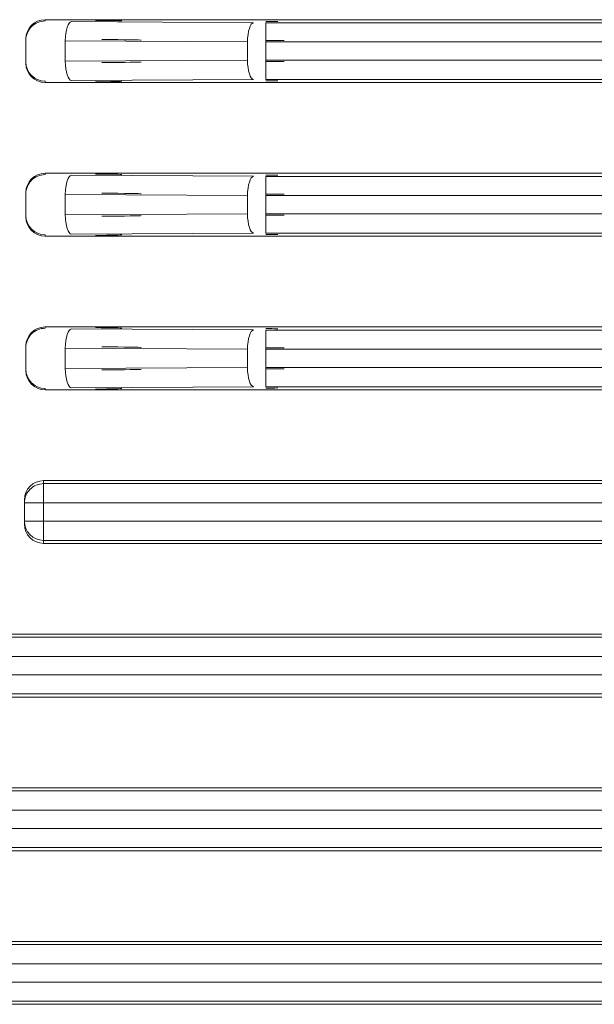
# Model space of a CAD drawing. Header units: millimetres. Extents: x 990 to 1811, y 0 to 562.
# Tile 35 of 256: x 1069 to 1084, y 304 to 329. Entities that reach past the tile are written whole.
import ezdxf

# ---------------------------------------------------------------- set-up
doc = ezdxf.new("R2010")
doc.units = ezdxf.units.MM
doc.layers.add('1', color=7, linetype='Continuous', true_color=0xffffff)

msp = doc.modelspace()

# ---------------------------------------------------------------- linework, layer by layer
at = {"layer": '1', "color": 7, "linetype": 'Continuous', "lineweight": 18}
for p, q in [((1069.553, 329.455), (1091.57, 329.455)), ((1069.553, 329.455), (1069.553, 329.421)), ((1070.237, 329.405), (1074.98, 329.377)), ((1075.297, 329.376), (1075.297, 328.876)), ((1075.297, 329.376), (1094.362, 329.376)), ((1069.053, 328.921), (1069.053, 328.955)), ((1069.053, 328.355), (1069.053, 328.921)), ((1070.079, 328.905), (1070.079, 328.372)), ((1074.822, 328.877), (1070.079, 328.905)), ((1074.822, 328.399), (1074.822, 328.877)), ((1075.297, 328.876), (1075.297, 328.4)), ((1094.362, 328.876), (1075.297, 328.876)), ((1070.079, 328.372), (1074.822, 328.399)), ((1075.297, 327.9), (1075.297, 328.4)), ((1075.297, 328.4), (1094.362, 328.4)), ((1069.053, 328.321), (1069.053, 328.355)), ((1069.553, 327.855), (1069.553, 327.821)), ((1074.98, 327.899), (1070.237, 327.872)), ((1094.362, 327.9), (1075.297, 327.9)), ((1069.553, 327.821), (1091.57, 327.821)), ((1069.553, 325.455), (1091.57, 325.455)), ((1069.553, 325.455), (1069.553, 325.421)), ((1070.237, 325.405), (1074.98, 325.377)), ((1075.297, 325.376), (1094.362, 325.376)), ((1075.297, 325.376), (1075.297, 324.876)), ((1069.053, 324.921), (1069.053, 324.955)), ((1069.053, 324.355), (1069.053, 324.921)), ((1070.079, 324.905), (1070.079, 324.372)), ((1074.822, 324.877), (1070.079, 324.905)), ((1074.822, 324.399), (1074.822, 324.877)), ((1075.297, 324.876), (1075.297, 324.4)), ((1094.362, 324.876), (1075.297, 324.876)), ((1069.053, 324.321), (1069.053, 324.355)), ((1070.079, 324.372), (1074.822, 324.399)), ((1075.297, 324.4), (1075.297, 323.9)), ((1075.297, 324.4), (1094.362, 324.4)), ((1069.553, 323.855), (1069.553, 323.821)), ((1069.553, 323.821), (1091.57, 323.821)), ((1074.98, 323.899), (1070.237, 323.872)), ((1094.362, 323.9), (1075.297, 323.9)), ((1069.553, 321.455), (1091.57, 321.455)), ((1069.553, 321.455), (1069.553, 321.421)), ((1070.237, 321.405), (1074.98, 321.377)), ((1075.297, 320.876), (1075.297, 321.376)), ((1075.297, 321.376), (1094.362, 321.376)), ((1069.053, 320.921), (1069.053, 320.955)), ((1069.053, 320.355), (1069.053, 320.921)), ((1070.079, 320.905), (1070.079, 320.372)), ((1074.822, 320.877), (1070.079, 320.905)), ((1074.822, 320.399), (1074.822, 320.877)), ((1075.297, 320.876), (1075.297, 320.4)), ((1094.362, 320.876), (1075.297, 320.876)), ((1069.053, 320.321), (1069.053, 320.355)), ((1070.079, 320.372), (1074.822, 320.399)), ((1075.297, 319.9), (1075.297, 320.4)), ((1075.297, 320.4), (1094.362, 320.4)), ((1069.553, 319.855), (1069.553, 319.821)), ((1069.553, 319.821), (1091.57, 319.821)), ((1074.98, 319.899), (1070.237, 319.872)), ((1094.362, 319.9), (1075.297, 319.9)), ((1069.514, 317.455), (1091.57, 317.455)), ((1069.514, 317.455), (1069.514, 317.376)), ((1069.514, 317.376), (1094.362, 317.376)), ((1069.514, 317.376), (1069.514, 316.876)), ((1069.014, 316.876), (1069.014, 316.955)), ((1069.014, 316.876), (1069.514, 316.876)), ((1069.014, 316.4), (1069.014, 316.876)), ((1094.362, 316.876), (1069.514, 316.876)), ((1069.514, 316.876), (1069.514, 316.4)), ((1069.014, 316.321), (1069.014, 316.4)), ((1069.014, 316.4), (1069.514, 316.4)), ((1069.514, 316.4), (1094.362, 316.4)), ((1069.514, 316.4), (1069.514, 315.9)), ((1069.514, 315.9), (1069.514, 315.821)), ((1094.362, 315.9), (1069.514, 315.9)), ((1069.514, 315.821), (1091.57, 315.821)), ((1053.303, 313.455), (1091.57, 313.455)), ((1059.047, 313.376), (1094.362, 313.376)), ((1094.362, 312.876), (1059.047, 312.876)), ((1059.047, 312.4), (1094.362, 312.4)), ((1053.303, 311.821), (1091.57, 311.821)), ((1094.362, 311.9), (1059.047, 311.9)), ((1053.303, 309.455), (1091.57, 309.455)), ((1059.047, 309.376), (1094.362, 309.376)), ((1094.362, 308.876), (1059.047, 308.876)), ((1059.047, 308.4), (1094.362, 308.4)), ((1094.362, 307.9), (1059.047, 307.9)), ((1053.303, 307.821), (1091.57, 307.821)), ((1053.303, 305.455), (1091.57, 305.455)), ((1059.047, 305.376), (1094.362, 305.376)), ((1094.362, 304.876), (1059.047, 304.876)), ((1059.047, 304.4), (1094.362, 304.4)), ((1053.303, 303.821), (1091.57, 303.821)), ((1094.362, 303.9), (1059.047, 303.9))]:
    msp.add_line(p, q, dxfattribs=at)
for centre, major_axis, ratio, start_param, end_param in [((1069.553, 328.955), (0, 0.5), 0.999848, 0, 1.570796), ((1069.553, 328.921), (0.5, 0), 0.999848, 1.570796, 3.141593), ((1070.237, 328.905), (0.003, 0.5), 0.316223, 0.018397, 1.572636), ((1070.553, 329.421), (-1, 0), 0.017455, 3.141593, 4.390638), ((1075.297, 329.394), (-1, 0), 0.017455, 4.390638, 4.712389), ((1074.98, 328.877), (0.003, 0.5), 0.316223, 0.018397, 1.572636), ((1070.553, 328.921), (-1.5, 0), 0.011637, 3.141593, 4.390638), ((1075.297, 328.894), (-1.5, 0), 0.011637, 4.390638, 4.712389), ((1070.237, 328.372), (0.003, -0.5), 0.316223, 4.710549, 6.264788), ((1074.98, 328.399), (0.003, -0.5), 0.316223, 4.710549, 6.264788), ((1075.297, 328.383), (-1.5, 0), 0.011637, 1.570796, 1.892547), ((1069.553, 328.355), (-0.5, 0), 0.999848, 0, 1.570796), ((1069.553, 328.321), (0, -0.5), 0.999848, 4.712389, 6.283185), ((1070.553, 328.355), (-1.5, 0), 0.011637, 1.892547, 3.141593), ((1070.553, 327.855), (-1, 0), 0.017455, 1.892547, 3.141593), ((1075.297, 327.883), (-1, 0), 0.017455, 1.570796, 1.892547), ((1069.553, 324.955), (0, 0.5), 0.999848, 0, 1.570796), ((1069.553, 324.921), (0.5, 0), 0.999848, 1.570796, 3.141593), ((1070.237, 324.905), (0.003, 0.5), 0.316223, 0.018397, 1.572636), ((1070.553, 325.421), (-1, 0), 0.017455, 3.141593, 4.390638), ((1074.98, 324.877), (0.003, 0.5), 0.316223, 0.018397, 1.572636), ((1075.297, 325.394), (-1, 0), 0.017455, 4.390638, 4.712389), ((1070.553, 324.921), (-1.5, 0), 0.011637, 3.141593, 4.390638), ((1075.297, 324.894), (-1.5, 0), 0.011637, 4.390638, 4.712389), ((1069.553, 324.355), (-0.5, 0), 0.999848, 0, 1.570796), ((1069.553, 324.321), (0, -0.5), 0.999848, 4.712389, 6.283185), ((1070.237, 324.372), (-0.003, 0.5), 0.316223, 1.568956, 3.123195), ((1070.553, 324.355), (-1.5, 0), 0.011637, 1.892547, 3.141593), ((1074.98, 324.399), (-0.003, 0.5), 0.316223, 1.568956, 3.123195), ((1075.297, 324.383), (-1.5, 0), 0.011637, 1.570796, 1.892547), ((1070.553, 323.855), (-1, 0), 0.017455, 1.892547, 3.141593), ((1075.297, 323.883), (-1, 0), 0.017455, 1.570796, 1.892547), ((1069.553, 320.955), (0, 0.5), 0.999848, 0, 1.570796), ((1069.553, 320.921), (0.5, 0), 0.999848, 1.570796, 3.141593), ((1070.237, 320.905), (0.003, 0.5), 0.316223, 0.018397, 1.572636), ((1070.553, 321.421), (-1, 0), 0.017455, 3.141593, 4.390638), ((1074.98, 320.877), (0.003, 0.5), 0.316223, 0.018397, 1.572636), ((1075.297, 321.394), (-1, 0), 0.017455, 4.390638, 4.712389), ((1070.553, 320.921), (-1.5, 0), 0.011637, 3.141593, 4.390638), ((1075.297, 320.894), (-1.5, 0), 0.011637, 4.390638, 4.712389), ((1069.553, 320.355), (0.5, 0), 0.999848, 3.141593, 4.712389), ((1069.553, 320.321), (0, -0.5), 0.999848, 4.712389, 6.283185), ((1070.237, 320.372), (0.003, -0.5), 0.316223, 4.710549, 6.264788), ((1070.553, 320.355), (-1.5, 0), 0.011637, 1.892547, 3.141593), ((1074.98, 320.399), (0.003, -0.5), 0.316223, 4.710549, 6.264788), ((1075.297, 320.383), (-1.5, 0), 0.011637, 1.570796, 1.892547), ((1070.553, 319.855), (-1, 0), 0.017455, 1.892547, 3.141593), ((1075.297, 319.883), (-1, 0), 0.017455, 1.570796, 1.892547), ((1069.514, 316.955), (0, 0.5), 0.999848, 0, 1.570796), ((1069.514, 316.876), (0.5, 0), 0.999848, 1.570796, 3.141593), ((1069.514, 316.4), (0.5, 0), 0.999848, 3.141593, 4.712389), ((1069.514, 316.321), (0, -0.5), 0.999848, 4.712389, 6.283185)]:
    msp.add_ellipse(centre, major_axis=major_axis, ratio=ratio, start_param=start_param, end_param=end_param, dxfattribs=at)

doc.saveas('drawing.dxf')
